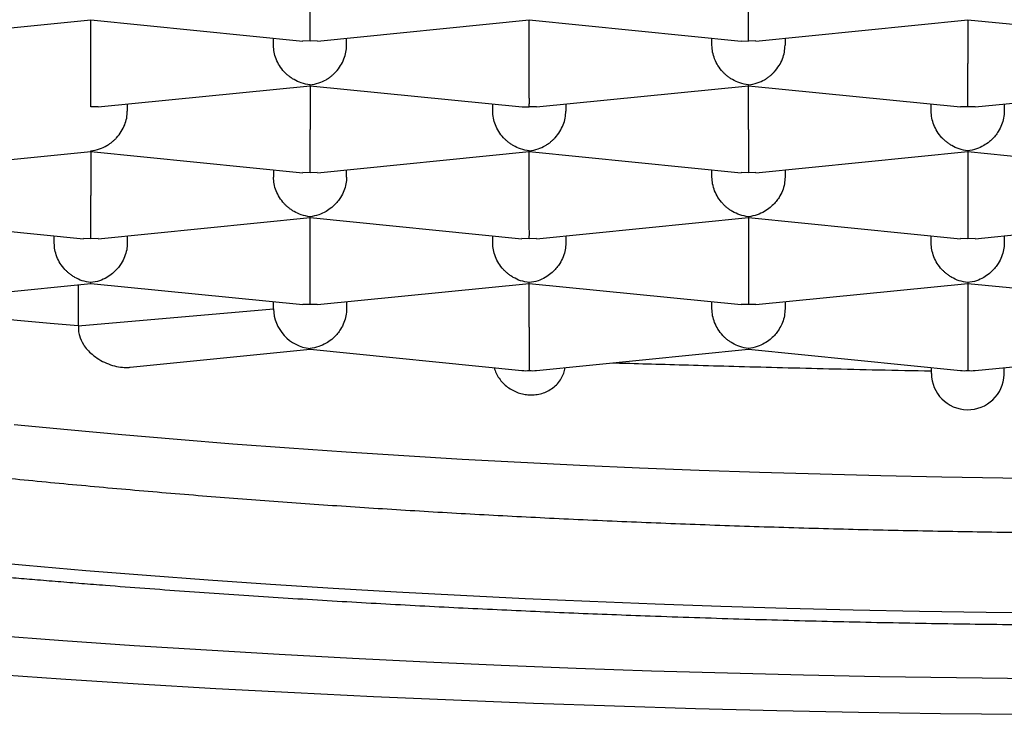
# Model space of a CAD drawing. Header units: millimetres. Extents: x 8 to 752, y 12 to 552.
# Tile 11 of 19: x 383.57 to 386.94, y 516 to 518.38. Entities that reach past the tile are written whole.
import ezdxf

# ---------------------------------------------------------------- set-up
doc = ezdxf.new("R2010")
doc.units = ezdxf.units.MM

msp = doc.modelspace()

# ---------------------------------------------------------------- linework, layer by layer
at = {"color": 7, "linetype": 'Continuous', "lineweight": 30}
for p, q in [((383.0859, 518.3055), (383.811, 518.3782)), ((383.8108, 518.2281), (383.8108, 518.3782)), ((383.8109, 518.3782), (384.5358, 518.3055)), ((384.5859, 518.3055), (385.311, 518.3782)), ((385.3108, 518.2281), (385.3108, 518.3782)), ((385.3109, 518.3782), (386.0361, 518.3055)), ((386.0859, 518.3055), (386.811, 518.3782)), ((386.8108, 518.3782), (386.8108, 518.2281)), ((386.8109, 518.3782), (387.5361, 518.3055)), ((384.4358, 518.2908), (384.4358, 518.3155)), ((384.5608, 518.3055), (384.5358, 518.3061)), ((384.5858, 518.3061), (384.5608, 518.3055)), ((384.6858, 518.2908), (384.6858, 518.3155)), ((385.9358, 518.2908), (385.9358, 518.3155)), ((386.0361, 518.306), (386.0608, 518.3055)), ((386.0858, 518.3061), (386.0608, 518.3055)), ((386.1858, 518.3155), (386.1858, 518.2908)), ((383.8359, 518.0799), (384.561, 518.1526)), ((384.561, 518.1532), (384.5608, 518.1551)), ((384.5608, 518.1526), (384.5608, 518.0025)), ((384.5609, 518.1526), (385.2861, 518.0799)), ((385.3359, 518.0799), (386.061, 518.1526)), ((386.061, 518.1532), (386.0608, 518.1551)), ((386.0608, 518.0025), (386.0608, 518.1526)), ((386.0609, 518.1526), (386.7858, 518.0799)), ((386.8359, 518.0799), (387.5607, 518.1526)), ((383.8358, 518.0805), (383.8108, 518.08)), ((383.9358, 518.09), (383.9358, 518.0652)), ((385.1858, 518.0652), (385.1858, 518.09)), ((385.2861, 518.0804), (385.3108, 518.08)), ((385.3358, 518.0805), (385.3108, 518.08)), ((385.4358, 518.09), (385.4358, 518.0652)), ((386.6858, 518.0652), (386.6858, 518.09)), ((386.8108, 518.08), (386.7858, 518.0805)), ((386.8358, 518.0805), (386.8108, 518.08)), ((386.9358, 518.09), (386.9358, 518.0652)), ((383.0859, 517.8544), (383.811, 517.9271)), ((383.811, 517.9276), (383.8108, 517.9296)), ((383.8108, 517.927), (383.8108, 517.777)), ((383.8109, 517.927), (384.5358, 517.8544)), ((384.5859, 517.8544), (385.311, 517.9271)), ((385.311, 517.9276), (385.3108, 517.9296)), ((385.3108, 517.777), (385.3108, 517.927)), ((385.3109, 517.927), (386.0358, 517.8544)), ((386.0859, 517.8544), (386.8107, 517.927)), ((386.8108, 517.9296), (386.8107, 517.9276)), ((386.8107, 517.9271), (387.5358, 517.8544)), ((386.8108, 517.927), (386.8108, 517.777)), ((384.4358, 517.8644), (384.4358, 517.8396)), ((384.6858, 517.8396), (384.6858, 517.8644)), ((385.9358, 517.8396), (385.9358, 517.8644)), ((386.1858, 517.8644), (386.1858, 517.8396)), ((384.5608, 517.8544), (384.5358, 517.8549)), ((384.5858, 517.8549), (384.5608, 517.8544)), ((386.0608, 517.8544), (386.0358, 517.8549)), ((386.0858, 517.8549), (386.0608, 517.8544)), ((383.0609, 517.7015), (383.7858, 517.6288)), ((383.8359, 517.6288), (384.561, 517.7015)), ((384.561, 517.702), (384.5608, 517.704)), ((384.5608, 517.5514), (384.5608, 517.7015)), ((384.5609, 517.7015), (385.2858, 517.6288)), ((385.3359, 517.6288), (386.0607, 517.7015)), ((386.0608, 517.704), (386.0607, 517.702)), ((386.0607, 517.7015), (386.7858, 517.6288)), ((386.0608, 517.7015), (386.0608, 517.5514)), ((386.8359, 517.6288), (387.5607, 517.7015)), ((383.6858, 517.6141), (383.6858, 517.6388)), ((383.8108, 517.6288), (383.7858, 517.6293)), ((383.8358, 517.6293), (383.8108, 517.6288)), ((383.9358, 517.6388), (383.9358, 517.6141)), ((385.1858, 517.6141), (385.1858, 517.6388)), ((385.3108, 517.6288), (385.2858, 517.6293)), ((385.3358, 517.6293), (385.3108, 517.6288)), ((385.4358, 517.6388), (385.4358, 517.6141)), ((386.6858, 517.6141), (386.6858, 517.6388)), ((386.8108, 517.6288), (386.7858, 517.6293)), ((386.8358, 517.6293), (386.8108, 517.6288)), ((386.9358, 517.6388), (386.9358, 517.6141)), ((383.0858, 517.4032), (383.811, 517.4759)), ((383.7677, 517.4716), (383.7677, 517.3303)), ((383.811, 517.4764), (383.8108, 517.4784)), ((383.8109, 517.4759), (384.5358, 517.4032)), ((384.5859, 517.4032), (385.311, 517.4759)), ((385.311, 517.4764), (385.3108, 517.4784)), ((385.3108, 517.3258), (385.3108, 517.4759)), ((385.3109, 517.4759), (386.0358, 517.4032)), ((386.0859, 517.4032), (386.8107, 517.4759)), ((386.8108, 517.4784), (386.8107, 517.4764)), ((386.8107, 517.4759), (387.5358, 517.4032)), ((386.8108, 517.4759), (386.8108, 517.3258)), ((384.4358, 517.3885), (384.4358, 517.4132)), ((384.5608, 517.4032), (384.5358, 517.4038)), ((384.5858, 517.4038), (384.5608, 517.4032)), ((384.6858, 517.4132), (384.6858, 517.3885)), ((385.9358, 517.3885), (385.9358, 517.4132)), ((386.0608, 517.4032), (386.0358, 517.4038)), ((386.0858, 517.4038), (386.0608, 517.4032)), ((386.1858, 517.4132), (386.1858, 517.3885)), ((383.7677, 517.3303), (384.4358, 517.3885)), ((383.9456, 517.1886), (384.5608, 517.2503)), ((384.5608, 517.2503), (384.5608, 517.2528)), ((384.5608, 517.2503), (385.2859, 517.1776)), ((385.3358, 517.1776), (386.0607, 517.2503)), ((386.0608, 517.2528), (386.0607, 517.2509)), ((386.0607, 517.2503), (386.7859, 517.1776)), ((386.8358, 517.1776), (387.5607, 517.2503)), ((386.6858, 517.1877), (386.6858, 517.1675)), ((386.6858, 517.1877), (386.6858, 517.1764)), ((386.9358, 517.1635), (386.9358, 517.1877))]:
    msp.add_line(p, q, dxfattribs=at)
at = {"color": 7, "linetype": 'Continuous', "lineweight": 30, "flags": 128}
for points in [[(383.5483, 516.9932), (383.7316, 516.9754), (383.9176, 516.9584), (384.106, 516.9423), (384.2968, 516.927), (384.4898, 516.9126), (384.6849, 516.8991), (384.882, 516.8865), (385.081, 516.8747), (385.2816, 516.8639), (385.4838, 516.854), (385.6874, 516.845), (385.8923, 516.837), (386.0984, 516.8299), (386.3054, 516.8237), (386.5134, 516.8184), (386.722, 516.8142), (386.9312, 516.8108), (387.1408, 516.8084), (387.3508, 516.807), (387.5608, 516.8065)], [(383.3857, 516.5297), (383.5884, 516.5112), (383.7939, 516.4936), (384.0019, 516.477), (384.2123, 516.4613), (384.4251, 516.4465), (384.64, 516.4328), (384.8569, 516.42), (385.0757, 516.4082), (385.2962, 516.3974), (385.5182, 516.3876), (385.7416, 516.3788), (385.9663, 516.3711), (386.192, 516.3643), (386.4187, 516.3586), (386.6462, 516.3539), (386.8743, 516.3503), (387.1029, 516.3477)], [(387.0349, 516.1223), (386.7723, 516.1252), (386.5103, 516.1294), (386.249, 516.1348), (385.9887, 516.1414), (385.7294, 516.1491), (385.4713, 516.158), (385.2147, 516.1681), (384.9597, 516.1793), (384.7065, 516.1917), (384.4552, 516.2053), (384.2061, 516.22), (383.9592, 516.2358), (383.7149, 516.2527), (383.4731, 516.2707)], [(383.447, 516.1404), (383.7084, 516.1223), (383.9724, 516.1054), (384.2389, 516.0897), (384.5077, 516.0752), (384.7785, 516.0619), (385.0513, 516.0499), (385.3258, 516.0391), (385.6018, 516.0296), (385.8792, 516.0213), (386.1577, 516.0143), (386.4371, 516.0085), (386.7174, 516.0041), (386.9982, 516.0009)]]:
    msp.add_lwpolyline(points, dxfattribs=at)
at = {"color": 7, "linetype": 'Continuous', "lineweight": 30}
msp.add_arc((386.8111, 517.1683), 0.1248, 180.369, 357.7824, dxfattribs=at)
for centre, major_axis, start_param, end_param in [((384.5608, 517.3759), (0.0968, -0.0876), 3.826561, 5.397357), ((385.3108, 517.3008), (0.0968, 0.0876), 3.826561, 4.02742), ((385.3108, 517.3008), (0.0968, -0.0876), 5.397357, 5.598217), ((386.8108, 517.3008), (0.0968, 0.0876), 3.826561, 4.02742), ((386.8108, 517.3008), (0.0968, -0.0876), 5.397357, 5.598217)]:
    msp.add_ellipse(centre, major_axis=major_axis, ratio=0.902908, start_param=start_param, end_param=end_param, dxfattribs=at)
for points, knots in [([(384.5608, 518.3055), (384.5609, 518.3082), (384.561, 518.3133), (384.5611, 518.3257), (384.561, 518.3363), (384.561, 518.3441), (384.5609, 518.3517), (384.5608, 518.3636), (384.5609, 518.3812), (384.5609, 518.4054), (384.5609, 518.4299), (384.5608, 518.4459), (384.5608, 518.4537)], [0, 0, 0, 0, 0.16497, 0.307043, 0.369569, 0.426389, 0.477525, 0.523007, 0.65131, 0.772854, 0.888682, 1, 1, 1, 1]), ([(386.0608, 518.3055), (386.0609, 518.3082), (386.061, 518.3133), (386.0611, 518.3257), (386.061, 518.3363), (386.061, 518.3441), (386.0609, 518.3517), (386.0608, 518.3636), (386.0609, 518.3812), (386.0609, 518.4054), (386.0609, 518.4299), (386.0608, 518.4459), (386.0608, 518.4537)], [0, 0, 0, 0, 0.1649701, 0.3070432, 0.3695691, 0.4263891, 0.4775248, 0.5230066, 0.6513096, 0.7728537, 0.8886823, 1, 1, 1, 1]), ([(384.5608, 518.1551), (384.5508, 518.1569), (384.532, 518.16), (384.5104, 518.1703), (384.496, 518.1795), (384.4869, 518.1863), (384.4792, 518.1931), (384.4684, 518.204), (384.456, 518.2203), (384.4444, 518.2433), (384.4372, 518.2671), (384.4363, 518.283), (384.4358, 518.2908)], [0, 0, 0, 0, 0.16497, 0.307043, 0.369569, 0.426389, 0.477525, 0.523007, 0.65131, 0.772854, 0.888682, 1, 1, 1, 1]), ([(384.5608, 518.1551), (384.5709, 518.1568), (384.5898, 518.16), (384.6115, 518.1702), (384.6259, 518.1794), (384.6349, 518.1863), (384.6425, 518.1931), (384.6532, 518.204), (384.6657, 518.2203), (384.6773, 518.2433), (384.6845, 518.2671), (384.6854, 518.283), (384.6858, 518.2908)], [0, 0, 0, 0, 0.1649701, 0.3070432, 0.3695691, 0.4263891, 0.4775248, 0.5230066, 0.6513096, 0.7728537, 0.8886823, 1, 1, 1, 1]), ([(386.0608, 518.1551), (386.0508, 518.1569), (386.032, 518.16), (386.0104, 518.1703), (385.996, 518.1795), (385.9869, 518.1863), (385.9792, 518.1931), (385.9684, 518.204), (385.956, 518.2203), (385.9444, 518.2433), (385.9372, 518.2671), (385.9363, 518.283), (385.9358, 518.2908)], [0, 0, 0, 0, 0.16497, 0.307043, 0.369569, 0.426389, 0.477525, 0.523007, 0.65131, 0.772854, 0.888682, 1, 1, 1, 1]), ([(386.0608, 518.1551), (386.0709, 518.1568), (386.0898, 518.16), (386.1115, 518.1702), (386.1259, 518.1794), (386.1349, 518.1863), (386.1425, 518.1931), (386.1532, 518.204), (386.1657, 518.2203), (386.1773, 518.2433), (386.1845, 518.2671), (386.1854, 518.283), (386.1858, 518.2908)], [0, 0, 0, 0, 0.1649701, 0.3070432, 0.3695691, 0.4263891, 0.4775248, 0.5230066, 0.6513096, 0.7728537, 0.8886823, 1, 1, 1, 1]), ([(378.211, 518.2485), (378.2112, 518.2397), (378.2117, 518.2233), (378.2134, 518.2006), (378.2154, 518.1819), (378.2176, 518.165), (378.2201, 518.1487), (378.2229, 518.1333), (378.2257, 518.1193), (378.2287, 518.1062), (378.2317, 518.0937), (378.2349, 518.0814), (378.2385, 518.0689), (378.2424, 518.0558), (378.2469, 518.0418), (378.252, 518.0272), (378.258, 518.0111), (378.2671, 517.9883), (378.2796, 517.9604), (378.295, 517.9297), (378.3106, 517.9016), (378.3265, 517.8754), (378.3421, 517.8517), (378.3567, 517.831), (378.3696, 517.8135), (378.382, 517.7976), (378.3948, 517.7819), (378.4091, 517.7649), (378.4243, 517.7478), (378.4406, 517.7303), (378.4578, 517.7125), (378.4763, 517.6943), (378.4949, 517.6768), (378.5124, 517.661), (378.5275, 517.6478), (378.5399, 517.6373), (378.55, 517.6289), (378.5604, 517.6204), (378.5723, 517.6109), (378.5857, 517.6004), (378.6036, 517.5868), (378.6252, 517.5709), (378.6499, 517.5534), (378.6741, 517.5369), (378.6987, 517.5206), (378.7251, 517.5039), (378.7536, 517.4863), (378.783, 517.4689), (378.8116, 517.4525), (378.8377, 517.438), (378.8609, 517.4255), (378.8807, 517.415), (378.8981, 517.406), (378.9132, 517.3983), (378.9278, 517.3909), (378.9437, 517.383), (378.9632, 517.3735), (378.9866, 517.3623), (379.0139, 517.3495), (379.0438, 517.3359), (379.0754, 517.3217), (379.1068, 517.3081), (379.1376, 517.295), (379.1679, 517.2825), (379.1982, 517.2702), (379.2267, 517.2589), (379.2513, 517.2493), (379.2701, 517.2421), (379.2849, 517.2365), (379.2982, 517.2315), (379.3134, 517.2258), (379.3311, 517.2192), (379.3513, 517.2119), (379.3789, 517.2019), (379.4142, 517.1894), (379.4566, 517.1748), (379.5002, 517.1601), (379.5442, 517.1457), (379.5884, 517.1315), (379.6329, 517.1175), (379.68, 517.1031), (379.7299, 517.0882), (379.7825, 517.0728), (379.8353, 517.0578), (379.8875, 517.0433), (379.9376, 517.0296), (379.9868, 517.0166), (380.0336, 517.0044), (380.0775, 516.9931), (380.1153, 516.9837), (380.1501, 516.975), (380.1869, 516.966), (380.2308, 516.9555), (380.2824, 516.9433), (380.3407, 516.9298), (380.4045, 516.9154), (380.4736, 516.9001), (380.5511, 516.8834), (380.6373, 516.8654), (380.7315, 516.8463), (380.83, 516.827), (380.9317, 516.8077), (381.0589, 516.7843), (381.214, 516.7571), (381.3997, 516.7262), (381.5937, 516.6958), (381.794, 516.6661), (381.9687, 516.6418), (382.1146, 516.6223), (382.2307, 516.6073), (382.3473, 516.5928), (382.4643, 516.5787), (382.5818, 516.565), (382.6984, 516.5518), (382.8105, 516.5396), (382.9147, 516.5286), (383.009, 516.5189), (383.094, 516.5104), (383.1575, 516.5042), (383.2002, 516.5001), (383.2226, 516.498), (383.2381, 516.4965), (383.25, 516.4954), (383.2624, 516.4942), (383.2784, 516.4927), (383.3018, 516.4905), (383.3339, 516.4875), (383.376, 516.4837), (383.4259, 516.4792), (383.4836, 516.4741), (383.5489, 516.4684), (383.6213, 516.4622), (383.699, 516.4557), (383.7795, 516.4492), (383.9232, 516.4378), (384.1297, 516.4224), (384.3998, 516.404), (384.6683, 516.3874), (384.9349, 516.3725), (385.1992, 516.3593), (385.4618, 516.3477), (385.7374, 516.3369), (386.0266, 516.3274), (386.329, 516.3192), (386.6298, 516.3129), (386.9284, 516.3084), (387.2255, 516.3056), (387.4971, 516.3046), (387.7438, 516.305), (387.9658, 516.3062), (388.1875, 516.3084), (388.4088, 516.3116), (388.6296, 516.3157), (388.8506, 516.3207), (389.0734, 516.3268), (389.2919, 516.3338), (389.5069, 516.3416), (389.7179, 516.3501), (389.9325, 516.3598), (390.1504, 516.3706), (390.3453, 516.3812), (390.5166, 516.3913), (390.664, 516.4004), (390.8102, 516.4099), (390.9521, 516.4197), (391.0865, 516.4294), (391.22, 516.4394), (391.3515, 516.4498), (391.4798, 516.4603), (391.5967, 516.4703), (391.6876, 516.4783), (391.7552, 516.4844), (391.8016, 516.4887), (391.8431, 516.4926), (391.8793, 516.496), (391.9128, 516.4991), (391.9502, 516.5027), (391.9963, 516.5072), (392.053, 516.5128), (392.1168, 516.5192), (392.1865, 516.5264), (392.2696, 516.5351), (392.3669, 516.5455), (392.4792, 516.558), (392.5887, 516.5705), (392.6942, 516.583), (392.7947, 516.5952), (392.899, 516.6083), (393.005, 516.6219), (393.1202, 516.6373), (393.2406, 516.6538), (393.3644, 516.6715), (393.4833, 516.6891), (393.5971, 516.7065), (393.7057, 516.7237), (393.8066, 516.7402), (393.8998, 516.7559), (393.9845, 516.7706), (394.0647, 516.7848), (394.1443, 516.7992), (394.2283, 516.8149), (394.3163, 516.8318), (394.3916, 516.8466), (394.4532, 516.8591), (394.5006, 516.8688), (394.5487, 516.8789), (394.5976, 516.8893), (394.6466, 516.8999), (394.694, 516.9103), (394.7378, 516.9201), (394.7784, 516.9293), (394.8152, 516.9378), (394.8481, 516.9455), (394.8755, 516.9519), (394.8965, 516.9569), (394.9118, 516.9606), (394.9239, 516.9635), (394.9367, 516.9667), (394.9542, 516.9709), (394.9776, 516.9767), (395.0074, 516.984), (395.0425, 516.9929), (395.0827, 517.0032), (395.1264, 517.0145), (395.1818, 517.0292), (395.2465, 517.0468), (395.3189, 517.0672), (395.3887, 517.0874), (395.4559, 517.1076), (395.5203, 517.1276), (395.5812, 517.1471), (395.6377, 517.1658), (395.6876, 517.1828), (395.7315, 517.1982), (395.7702, 517.2121), (395.8073, 517.2257), (395.844, 517.2395), (395.8816, 517.2539), (395.9207, 517.2694), (395.972, 517.2902), (396.0337, 517.3163), (396.1029, 517.3473), (396.1681, 517.3782), (396.2289, 517.4087), (396.2857, 517.4389), (396.3299, 517.4639), (396.364, 517.484), (396.3898, 517.4997), (396.4156, 517.516), (396.4399, 517.5319), (396.4612, 517.5462), (396.4782, 517.558), (396.4929, 517.5685), (396.5069, 517.5786), (396.5226, 517.5902), (396.5397, 517.6033), (396.5571, 517.617), (396.5734, 517.6302), (396.5889, 517.6432), (396.6036, 517.6559), (396.6189, 517.6694), (396.6344, 517.6837), (396.6512, 517.6997), (396.6691, 517.7175), (396.6871, 517.7363), (396.7047, 517.7556), (396.7216, 517.775), (396.7377, 517.7946), (396.7531, 517.8143), (396.7681, 517.8347), (396.7829, 517.856), (396.7973, 517.8782), (396.8107, 517.9004), (396.8233, 517.9227), (396.8353, 517.9459), (396.8474, 517.971), (396.8593, 517.9986), (396.8706, 518.0283), (396.8792, 518.0542), (396.8855, 518.0757), (396.8901, 518.0928), (396.8944, 518.1106), (396.8981, 518.1281), (396.9006, 518.1422), (396.9024, 518.1525), (396.9037, 518.1609), (396.9052, 518.1718), (396.9069, 518.186), (396.9086, 518.2038), (396.9101, 518.2251), (396.9105, 518.2405), (396.9107, 518.2488)], [0, 0, 0, 0, 0.002644, 0.004865, 0.006664, 0.008039, 0.009579, 0.010957, 0.012207, 0.013401, 0.014546, 0.015663, 0.01679, 0.018042, 0.019349, 0.020737, 0.022243, 0.024008, 0.027461, 0.03065, 0.033588, 0.036458, 0.039324, 0.041685, 0.043744, 0.045555, 0.047545, 0.049746, 0.052199, 0.054372, 0.056765, 0.059367, 0.0618, 0.063878, 0.065668, 0.067187, 0.068515, 0.069908, 0.071448, 0.073135, 0.074968, 0.077922, 0.080767, 0.083512, 0.08612, 0.088998, 0.092143, 0.095272, 0.0982, 0.100927, 0.103104, 0.105053, 0.106724, 0.108116, 0.109376, 0.110869, 0.112612, 0.114819, 0.11733, 0.120029, 0.122801, 0.125648, 0.128115, 0.130634, 0.133206, 0.135584, 0.137548, 0.139096, 0.140037, 0.14104, 0.142228, 0.143601, 0.145158, 0.1469, 0.149922, 0.153127, 0.1563, 0.159442, 0.162551, 0.165629, 0.168676, 0.17219, 0.175661, 0.17909, 0.182474, 0.185665, 0.18857, 0.191626, 0.194284, 0.196545, 0.198408, 0.200503, 0.20306, 0.206116, 0.209465, 0.213065, 0.216915, 0.221015, 0.225814, 0.230862, 0.235997, 0.241206, 0.246489, 0.255203, 0.264112, 0.273214, 0.282419, 0.291526, 0.296592, 0.301624, 0.306624, 0.31159, 0.316524, 0.321425, 0.326151, 0.330378, 0.334202, 0.337622, 0.340639, 0.341831, 0.342733, 0.343319, 0.343679, 0.344159, 0.344794, 0.345582, 0.346944, 0.348608, 0.350573, 0.35284, 0.355409, 0.358225, 0.36131, 0.364437, 0.367549, 0.37787, 0.388015, 0.397984, 0.407776, 0.417392, 0.426847, 0.436212, 0.447033, 0.457743, 0.468341, 0.478828, 0.489211, 0.499572, 0.507343, 0.515114, 0.522885, 0.530656, 0.538427, 0.546199, 0.554047, 0.562109, 0.569517, 0.577098, 0.584852, 0.592781, 0.600883, 0.606282, 0.611756, 0.617298, 0.622676, 0.627767, 0.63257, 0.637943, 0.642905, 0.647454, 0.651592, 0.653595, 0.655447, 0.657092, 0.658528, 0.659761, 0.661081, 0.663003, 0.665294, 0.667905, 0.67073, 0.673763, 0.67805, 0.682696, 0.6877, 0.691763, 0.696035, 0.700516, 0.705195, 0.709827, 0.715662, 0.721236, 0.72655, 0.731953, 0.737058, 0.741862, 0.746367, 0.750572, 0.754291, 0.758273, 0.76253, 0.767061, 0.771867, 0.774328, 0.776855, 0.779449, 0.782108, 0.784835, 0.787533, 0.789996, 0.792217, 0.794415, 0.796309, 0.797897, 0.799181, 0.799976, 0.800589, 0.801297, 0.802242, 0.803675, 0.805445, 0.807551, 0.809994, 0.812753, 0.81557, 0.820313, 0.82498, 0.829573, 0.83409, 0.838533, 0.84287, 0.846939, 0.850716, 0.853857, 0.856762, 0.859544, 0.862414, 0.865377, 0.868504, 0.871871, 0.878031, 0.884157, 0.890092, 0.89585, 0.901414, 0.906787, 0.909328, 0.912058, 0.91497, 0.917719, 0.920121, 0.922177, 0.923579, 0.925197, 0.927031, 0.929082, 0.931306, 0.933353, 0.935144, 0.937243, 0.939095, 0.941162, 0.943392, 0.945756, 0.94822, 0.950759, 0.953367, 0.955974, 0.958367, 0.960705, 0.963253, 0.965787, 0.968224, 0.970577, 0.972956, 0.975468, 0.978278, 0.981174, 0.984068, 0.985598, 0.987158, 0.98879, 0.990442, 0.991868, 0.992555, 0.993217, 0.994091, 0.995207, 0.996563, 0.998161, 1, 1, 1, 1]), ([(383.8108, 518.08), (383.8109, 518.0827), (383.811, 518.0877), (383.8111, 518.1001), (383.811, 518.1108), (383.811, 518.1185), (383.8109, 518.1261), (383.8108, 518.1381), (383.8109, 518.1556), (383.8109, 518.1798), (383.8109, 518.2043), (383.8108, 518.2203), (383.8108, 518.2281)], [0, 0, 0, 0, 0.1649713, 0.3070448, 0.3695707, 0.4263903, 0.4775255, 0.5230067, 0.6513102, 0.7728545, 0.8886829, 1, 1, 1, 1]), ([(385.3108, 518.08), (385.3109, 518.0827), (385.311, 518.0877), (385.3111, 518.1001), (385.311, 518.1108), (385.311, 518.1185), (385.3109, 518.1261), (385.3108, 518.1381), (385.3109, 518.1556), (385.3109, 518.1798), (385.3109, 518.2043), (385.3108, 518.2203), (385.3108, 518.2281)], [0, 0, 0, 0, 0.16497, 0.307043, 0.369569, 0.426389, 0.477525, 0.523007, 0.65131, 0.772854, 0.888682, 1, 1, 1, 1]), ([(386.8108, 518.08), (386.8109, 518.0827), (386.811, 518.0877), (386.8111, 518.1001), (386.811, 518.1108), (386.811, 518.1185), (386.8109, 518.1261), (386.8108, 518.1381), (386.8109, 518.1556), (386.8109, 518.1798), (386.8109, 518.2043), (386.8108, 518.2203), (386.8108, 518.2281)], [0, 0, 0, 0, 0.16497, 0.307043, 0.369569, 0.426389, 0.477525, 0.523007, 0.65131, 0.772854, 0.888682, 1, 1, 1, 1]), ([(383.8108, 517.9296), (383.8209, 517.9313), (383.8398, 517.9344), (383.8615, 517.9446), (383.8759, 517.9538), (383.8849, 517.9607), (383.8925, 517.9675), (383.9032, 517.9784), (383.9157, 517.9947), (383.9273, 518.0177), (383.9345, 518.0415), (383.9354, 518.0574), (383.9358, 518.0652)], [0, 0, 0, 0, 0.16497, 0.307043, 0.369569, 0.426389, 0.477525, 0.523007, 0.65131, 0.772854, 0.888682, 1, 1, 1, 1]), ([(385.3108, 517.9296), (385.3008, 517.9313), (385.282, 517.9345), (385.2604, 517.9447), (385.246, 517.9539), (385.2369, 517.9607), (385.2292, 517.9676), (385.2184, 517.9784), (385.206, 517.9947), (385.1944, 518.0177), (385.1872, 518.0415), (385.1863, 518.0574), (385.1858, 518.0652)], [0, 0, 0, 0, 0.16497, 0.307043, 0.369569, 0.426389, 0.477525, 0.523007, 0.65131, 0.772854, 0.888682, 1, 1, 1, 1]), ([(385.3108, 517.9296), (385.3209, 517.9313), (385.3398, 517.9344), (385.3615, 517.9446), (385.3759, 517.9538), (385.3849, 517.9607), (385.3925, 517.9675), (385.4032, 517.9784), (385.4157, 517.9947), (385.4273, 518.0177), (385.4345, 518.0415), (385.4354, 518.0574), (385.4358, 518.0652)], [0, 0, 0, 0, 0.16497, 0.307043, 0.369569, 0.426389, 0.477525, 0.523007, 0.65131, 0.772854, 0.888682, 1, 1, 1, 1]), ([(386.8108, 517.9296), (386.8008, 517.9313), (386.782, 517.9345), (386.7604, 517.9447), (386.746, 517.9539), (386.7369, 517.9607), (386.7292, 517.9676), (386.7184, 517.9784), (386.706, 517.9947), (386.6944, 518.0177), (386.6872, 518.0415), (386.6863, 518.0574), (386.6858, 518.0652)], [0, 0, 0, 0, 0.16497, 0.307043, 0.369569, 0.426389, 0.477525, 0.523007, 0.65131, 0.772854, 0.888682, 1, 1, 1, 1]), ([(386.9358, 518.0652), (386.9354, 518.0574), (386.9345, 518.0415), (386.9272, 518.0177), (386.9184, 518.0001), (386.9105, 517.9882), (386.9051, 517.9812), (386.8969, 517.9717), (386.884, 517.9597), (386.8645, 517.9463), (386.8396, 517.9345), (386.8209, 517.9313), (386.8108, 517.9296)], [0, 0, 0, 0, 0.111298, 0.227117, 0.348661, 0.390702, 0.433531, 0.477182, 0.573703, 0.692933, 0.835009, 1, 1, 1, 1]), ([(395.5858, 518.0128), (395.5853, 518.0003), (395.5841, 517.9753), (395.5751, 517.9378), (395.5607, 517.9003), (395.5402, 517.8628), (395.5139, 517.8254), (395.4797, 517.7856), (395.4362, 517.7436), (395.3818, 517.6994), (395.3193, 517.6556), (395.2486, 517.6122), (395.1693, 517.5688), (395.0809, 517.5255), (394.9833, 517.4823), (394.8775, 517.4397), (394.7637, 517.3977), (394.642, 517.3565), (394.5124, 517.316), (394.3751, 517.2763), (394.2303, 517.2374), (394.0781, 517.1993), (393.9173, 517.1618), (393.7476, 517.1249), (393.5689, 517.0887), (393.3833, 517.0535), (393.1908, 517.0195), (392.9937, 516.987), (392.7924, 516.9559), (392.587, 516.9263), (392.3761, 516.8979), (392.16, 516.8707), (391.9366, 516.8445), (391.7062, 516.8194), (391.4685, 516.7955), (391.2263, 516.773), (390.9798, 516.7519), (390.7318, 516.7325), (390.4825, 516.7147), (390.2323, 516.6985), (389.9791, 516.6838), (389.7233, 516.6705), (389.4627, 516.6586), (389.1974, 516.6482), (388.9275, 516.6393), (388.656, 516.6319), (388.3833, 516.6262), (388.1123, 516.6221), (387.8433, 516.6197), (387.5764, 516.6189), (387.3094, 516.6195), (387.0428, 516.6218), (386.7743, 516.6256), (386.5041, 516.631), (386.2325, 516.6381), (385.9623, 516.6468), (385.6941, 516.6571), (385.4307, 516.6689), (385.1722, 516.6821), (384.9187, 516.6967), (384.6681, 516.7127), (384.4208, 516.7301), (384.1746, 516.7491), (383.93, 516.7698), (383.6872, 516.7921), (383.4488, 516.8158), (383.2154, 516.841), (382.9892, 516.8672), (382.7704, 516.8945), (382.559, 516.9228), (382.3529, 516.9523), (382.1527, 516.9829), (381.9567, 517.015), (381.7652, 517.0485), (381.5786, 517.0835), (381.3989, 517.1196), (381.2265, 517.1567), (381.0631, 517.1945), (380.9087, 517.2328), (380.7631, 517.2716), (380.6249, 517.3113), (380.4944, 517.3517), (380.3706, 517.3932), (380.2538, 517.4359), (380.1445, 517.4797), (380.0438, 517.5241), (379.9518, 517.569), (379.8676, 517.6152), (379.7915, 517.6626), (379.7243, 517.7112), (379.6671, 517.7602), (379.6197, 517.8098), (379.5824, 517.86), (379.5557, 517.9108), (379.5389, 517.9618), (379.5369, 517.9958), (379.5358, 518.0128)], [0, 0, 0, 0, 0.008562, 0.017126, 0.025688, 0.034307, 0.042927, 0.051545, 0.061849, 0.07216, 0.082475, 0.092786, 0.10309, 0.113676, 0.124272, 0.13487, 0.145465, 0.156052, 0.166631, 0.177219, 0.187809, 0.198397, 0.208976, 0.219863, 0.230758, 0.241657, 0.252553, 0.26344, 0.274019, 0.284606, 0.295197, 0.305785, 0.316364, 0.32725, 0.338146, 0.349045, 0.359941, 0.370827, 0.381406, 0.391994, 0.402585, 0.413173, 0.423752, 0.434638, 0.445534, 0.456433, 0.467329, 0.478215, 0.488794, 0.499382, 0.509973, 0.520561, 0.53114, 0.542026, 0.552922, 0.563821, 0.574717, 0.585603, 0.596182, 0.60677, 0.617361, 0.627949, 0.638528, 0.649414, 0.66031, 0.671209, 0.682105, 0.692991, 0.70357, 0.714158, 0.724749, 0.735336, 0.745915, 0.756802, 0.767698, 0.778597, 0.789492, 0.800379, 0.810958, 0.821546, 0.832136, 0.842724, 0.853303, 0.86419, 0.875085, 0.885984, 0.89688, 0.907766, 0.91917, 0.930582, 0.941993, 0.953397, 0.965044, 0.976698, 0.988353, 1, 1, 1, 1]), ([(384.5608, 517.8544), (384.5609, 517.8571), (384.561, 517.8621), (384.5611, 517.8745), (384.561, 517.8852), (384.561, 517.893), (384.5609, 517.9005), (384.5608, 517.9125), (384.5609, 517.93), (384.5609, 517.9542), (384.5609, 517.9787), (384.5608, 517.9947), (384.5608, 518.0025)], [0, 0, 0, 0, 0.16497, 0.307043, 0.369569, 0.426389, 0.477525, 0.523007, 0.65131, 0.772854, 0.888682, 1, 1, 1, 1]), ([(386.0608, 518.0025), (386.0608, 517.9947), (386.0608, 517.9787), (386.0607, 517.9542), (386.0608, 517.9357), (386.0608, 517.923), (386.0608, 517.9154), (386.0608, 517.9051), (386.0607, 517.8918), (386.0605, 517.8764), (386.0607, 517.8621), (386.0608, 517.8571), (386.0608, 517.8544)], [0, 0, 0, 0, 0.1112981, 0.2271171, 0.3486611, 0.390702, 0.4335313, 0.4771817, 0.573703, 0.6929329, 0.8350093, 1, 1, 1, 1]), ([(384.5608, 517.704), (384.5508, 517.7057), (384.532, 517.7089), (384.5104, 517.7191), (384.496, 517.7283), (384.4869, 517.7352), (384.4792, 517.742), (384.4684, 517.7528), (384.456, 517.7691), (384.4444, 517.7922), (384.4372, 517.816), (384.4363, 517.8318), (384.4358, 517.8396)], [0, 0, 0, 0, 0.1649701, 0.3070432, 0.3695691, 0.4263891, 0.4775248, 0.5230066, 0.6513096, 0.7728537, 0.8886823, 1, 1, 1, 1]), ([(384.6858, 517.8396), (384.6854, 517.8318), (384.6845, 517.816), (384.6772, 517.7922), (384.6684, 517.7745), (384.6605, 517.7626), (384.6551, 517.7556), (384.6469, 517.7461), (384.634, 517.7341), (384.6145, 517.7207), (384.5896, 517.7089), (384.5709, 517.7057), (384.5608, 517.704)], [0, 0, 0, 0, 0.111298, 0.227117, 0.348661, 0.390702, 0.433531, 0.477182, 0.573703, 0.692933, 0.835009, 1, 1, 1, 1]), ([(386.0608, 517.704), (386.0508, 517.7057), (386.032, 517.7089), (386.0104, 517.7191), (385.996, 517.7283), (385.9869, 517.7352), (385.9792, 517.742), (385.9684, 517.7528), (385.956, 517.7691), (385.9444, 517.7922), (385.9372, 517.816), (385.9363, 517.8318), (385.9358, 517.8396)], [0, 0, 0, 0, 0.16497, 0.307043, 0.369569, 0.426389, 0.477525, 0.523007, 0.65131, 0.772854, 0.888682, 1, 1, 1, 1]), ([(386.1858, 517.8396), (386.1854, 517.8318), (386.1845, 517.816), (386.1772, 517.7922), (386.1684, 517.7745), (386.1605, 517.7626), (386.1551, 517.7556), (386.1469, 517.7461), (386.134, 517.7341), (386.1145, 517.7207), (386.0896, 517.7089), (386.0709, 517.7057), (386.0608, 517.704)], [0, 0, 0, 0, 0.111298, 0.227117, 0.348661, 0.390702, 0.433531, 0.477182, 0.573703, 0.692933, 0.835009, 1, 1, 1, 1]), ([(383.8108, 517.6288), (383.8109, 517.6315), (383.811, 517.6366), (383.8111, 517.649), (383.811, 517.6596), (383.811, 517.6674), (383.8109, 517.675), (383.8108, 517.6869), (383.8109, 517.7044), (383.8109, 517.7286), (383.8109, 517.7532), (383.8108, 517.7691), (383.8108, 517.777)], [0, 0, 0, 0, 0.1649701, 0.3070432, 0.3695691, 0.4263891, 0.4775248, 0.5230066, 0.6513096, 0.7728537, 0.8886823, 1, 1, 1, 1]), ([(385.3108, 517.6288), (385.3109, 517.6315), (385.311, 517.6366), (385.3111, 517.649), (385.311, 517.6596), (385.311, 517.6674), (385.3109, 517.675), (385.3108, 517.6869), (385.3109, 517.7044), (385.3109, 517.7286), (385.3109, 517.7532), (385.3108, 517.7691), (385.3108, 517.777)], [0, 0, 0, 0, 0.16497, 0.307043, 0.369569, 0.426389, 0.477525, 0.523007, 0.65131, 0.772854, 0.888682, 1, 1, 1, 1]), ([(386.8108, 517.777), (386.8108, 517.7691), (386.8108, 517.7532), (386.8107, 517.7286), (386.8108, 517.7101), (386.8108, 517.6974), (386.8108, 517.6898), (386.8108, 517.6795), (386.8107, 517.6662), (386.8105, 517.6509), (386.8107, 517.6366), (386.8108, 517.6315), (386.8108, 517.6288)], [0, 0, 0, 0, 0.111298, 0.227117, 0.348661, 0.390702, 0.433531, 0.477182, 0.573703, 0.692933, 0.835009, 1, 1, 1, 1]), ([(383.8108, 517.4784), (383.8008, 517.4801), (383.782, 517.4833), (383.7604, 517.4936), (383.746, 517.5028), (383.7369, 517.5096), (383.7292, 517.5164), (383.7184, 517.5272), (383.706, 517.5436), (383.6944, 517.5666), (383.6872, 517.5904), (383.6863, 517.6063), (383.6858, 517.6141)], [0, 0, 0, 0, 0.16497, 0.307043, 0.369569, 0.426389, 0.477525, 0.523007, 0.65131, 0.772854, 0.888682, 1, 1, 1, 1]), ([(383.9358, 517.6141), (383.9354, 517.6063), (383.9345, 517.5904), (383.9272, 517.5666), (383.9184, 517.549), (383.9105, 517.5371), (383.9051, 517.53), (383.8969, 517.5205), (383.884, 517.5085), (383.8645, 517.4951), (383.8396, 517.4833), (383.8209, 517.4801), (383.8108, 517.4784)], [0, 0, 0, 0, 0.111298, 0.227117, 0.348661, 0.390702, 0.433531, 0.477182, 0.573703, 0.692933, 0.835009, 1, 1, 1, 1]), ([(385.3108, 517.4784), (385.3008, 517.4801), (385.282, 517.4833), (385.2604, 517.4936), (385.246, 517.5028), (385.2369, 517.5096), (385.2292, 517.5164), (385.2184, 517.5272), (385.206, 517.5436), (385.1944, 517.5666), (385.1872, 517.5904), (385.1863, 517.6063), (385.1858, 517.6141)], [0, 0, 0, 0, 0.16497, 0.307043, 0.369569, 0.426389, 0.477525, 0.523007, 0.65131, 0.772854, 0.888682, 1, 1, 1, 1]), ([(385.4358, 517.6141), (385.4354, 517.6063), (385.4345, 517.5904), (385.4272, 517.5666), (385.4184, 517.549), (385.4105, 517.5371), (385.4051, 517.53), (385.3969, 517.5205), (385.384, 517.5085), (385.3645, 517.4951), (385.3396, 517.4833), (385.3209, 517.4801), (385.3108, 517.4784)], [0, 0, 0, 0, 0.111298, 0.227117, 0.348661, 0.390702, 0.433531, 0.477182, 0.573703, 0.692933, 0.835009, 1, 1, 1, 1]), ([(386.8108, 517.4784), (386.8008, 517.4801), (386.782, 517.4833), (386.7604, 517.4936), (386.746, 517.5028), (386.7369, 517.5096), (386.7292, 517.5164), (386.7184, 517.5272), (386.706, 517.5436), (386.6944, 517.5666), (386.6872, 517.5904), (386.6863, 517.6063), (386.6858, 517.6141)], [0, 0, 0, 0, 0.1649701, 0.3070432, 0.3695691, 0.4263891, 0.4775248, 0.5230066, 0.6513096, 0.7728537, 0.8886823, 1, 1, 1, 1]), ([(386.9358, 517.6141), (386.9354, 517.6063), (386.9345, 517.5904), (386.9272, 517.5666), (386.9184, 517.549), (386.9105, 517.5371), (386.9051, 517.53), (386.8969, 517.5205), (386.884, 517.5085), (386.8645, 517.4951), (386.8396, 517.4833), (386.8209, 517.4801), (386.8108, 517.4784)], [0, 0, 0, 0, 0.1112981, 0.2271171, 0.3486611, 0.390702, 0.4335313, 0.4771817, 0.573703, 0.6929329, 0.8350093, 1, 1, 1, 1]), ([(384.5608, 517.4032), (384.5609, 517.4059), (384.561, 517.411), (384.5611, 517.4234), (384.561, 517.434), (384.561, 517.4418), (384.5609, 517.4494), (384.5608, 517.4613), (384.5609, 517.4789), (384.5609, 517.5031), (384.5609, 517.5276), (384.5608, 517.5436), (384.5608, 517.5514)], [0, 0, 0, 0, 0.16497, 0.307043, 0.369569, 0.426389, 0.477525, 0.523007, 0.65131, 0.772854, 0.888682, 1, 1, 1, 1]), ([(386.0608, 517.5514), (386.0608, 517.5436), (386.0608, 517.5276), (386.0607, 517.5031), (386.0608, 517.4846), (386.0608, 517.4718), (386.0608, 517.4643), (386.0608, 517.454), (386.0607, 517.4407), (386.0605, 517.4253), (386.0607, 517.411), (386.0608, 517.4059), (386.0608, 517.4032)], [0, 0, 0, 0, 0.111298, 0.227117, 0.348661, 0.390702, 0.433531, 0.477182, 0.573703, 0.692933, 0.835009, 1, 1, 1, 1]), ([(383.7677, 517.3303), (383.7314, 517.3336), (383.6613, 517.34), (383.5613, 517.3491), (383.4699, 517.3573), (383.387, 517.3645), (383.3126, 517.3706), (383.2463, 517.3758), (383.2051, 517.3786), (383.1857, 517.3799)], [0, 0, 0, 0, 0.1836438, 0.3536871, 0.5101321, 0.6529814, 0.7822388, 0.8979094, 1, 1, 1, 1]), ([(384.6858, 517.3885), (384.6854, 517.3807), (384.6845, 517.3648), (384.6772, 517.341), (384.6684, 517.3234), (384.6605, 517.3115), (384.6551, 517.3044), (384.6469, 517.295), (384.634, 517.2829), (384.6145, 517.2695), (384.5896, 517.2577), (384.5709, 517.2546), (384.5608, 517.2528)], [0, 0, 0, 0, 0.111298, 0.227117, 0.348661, 0.390702, 0.433531, 0.477182, 0.573703, 0.692933, 0.835009, 1, 1, 1, 1]), ([(386.0608, 517.2528), (386.0508, 517.2546), (386.032, 517.2577), (386.0104, 517.268), (385.996, 517.2772), (385.9869, 517.284), (385.9792, 517.2908), (385.9684, 517.3017), (385.956, 517.318), (385.9444, 517.341), (385.9372, 517.3648), (385.9363, 517.3807), (385.9358, 517.3885)], [0, 0, 0, 0, 0.16497, 0.307043, 0.369569, 0.426389, 0.477525, 0.523007, 0.65131, 0.772854, 0.888682, 1, 1, 1, 1]), ([(386.1858, 517.3885), (386.1854, 517.3807), (386.1845, 517.3648), (386.1772, 517.341), (386.1684, 517.3234), (386.1605, 517.3115), (386.1551, 517.3044), (386.1469, 517.295), (386.134, 517.2829), (386.1145, 517.2695), (386.0896, 517.2577), (386.0709, 517.2546), (386.0608, 517.2528)], [0, 0, 0, 0, 0.1112981, 0.2271171, 0.3486611, 0.390702, 0.4335313, 0.4771817, 0.573703, 0.6929329, 0.8350093, 1, 1, 1, 1]), ([(383.7684, 517.3303), (383.7683, 517.3248), (383.768, 517.3138), (383.7724, 517.2919), (383.7827, 517.2695), (383.7987, 517.2485), (383.8166, 517.2311), (383.8384, 517.2154), (383.8643, 517.2021), (383.8915, 517.1926), (383.918, 517.1883), (383.9362, 517.1872), (383.9446, 517.1887), (383.9455, 517.1889)], [0, 0, 0, 0, 0.063827, 0.127676, 0.254364, 0.340937, 0.427621, 0.539883, 0.652231, 0.769334, 0.88639, 0.986798, 1, 1, 1, 1]), ([(385.3108, 517.3258), (385.3108, 517.318), (385.3108, 517.302), (385.3107, 517.2775), (385.3108, 517.259), (385.3108, 517.2463), (385.3108, 517.2387), (385.3108, 517.2284), (385.3107, 517.2151), (385.3105, 517.1997), (385.3107, 517.1854), (385.3108, 517.1804), (385.3108, 517.1777)], [0, 0, 0, 0, 0.1112981, 0.2271171, 0.3486611, 0.390702, 0.4335313, 0.4771817, 0.573703, 0.6929329, 0.8350093, 1, 1, 1, 1]), ([(386.8108, 517.3258), (386.8108, 517.318), (386.8108, 517.302), (386.8107, 517.2775), (386.8108, 517.259), (386.8108, 517.2463), (386.8108, 517.2387), (386.8108, 517.2284), (386.8107, 517.2151), (386.8105, 517.1997), (386.8107, 517.1854), (386.8108, 517.1804), (386.8108, 517.1777)], [0, 0, 0, 0, 0.1112981, 0.2271171, 0.3486611, 0.390702, 0.4335313, 0.4771817, 0.573703, 0.6929329, 0.8350093, 1, 1, 1, 1]), ([(385.5976, 517.2039), (385.6119, 517.2035), (385.6656, 517.202), (385.7625, 517.1992), (385.8918, 517.1955), (386.031, 517.1916), (386.1802, 517.1877), (386.3392, 517.1837), (386.5088, 517.1799), (386.6257, 517.1776), (386.6858, 517.1764)], [0, 0, 0, 0, 0.040087, 0.150106, 0.269746, 0.39901, 0.535332, 0.680938, 0.835827, 1, 1, 1, 1]), ([(385.1907, 517.1872), (385.1927, 517.181), (385.1969, 517.1684), (385.2073, 517.1507), (385.2206, 517.1345), (385.2364, 517.1206), (385.2541, 517.1095), (385.2727, 517.1014), (385.2918, 517.0963), (385.3119, 517.0939), (385.3329, 517.0946), (385.3541, 517.0989), (385.3739, 517.1067), (385.3919, 517.1178), (385.4077, 517.1321), (385.4204, 517.1493), (385.4295, 517.1679), (385.4324, 517.1812), (385.4338, 517.1875)], [0, 0, 0, 0, 0.056656, 0.117432, 0.177987, 0.23854, 0.29841, 0.358284, 0.415039, 0.471807, 0.538695, 0.605607, 0.672387, 0.739167, 0.808082, 0.876957, 0.942186, 1, 1, 1, 1])]:
    msp.add_open_spline(points, degree=3, knots=knots, dxfattribs=at)

doc.saveas('drawing.dxf')
